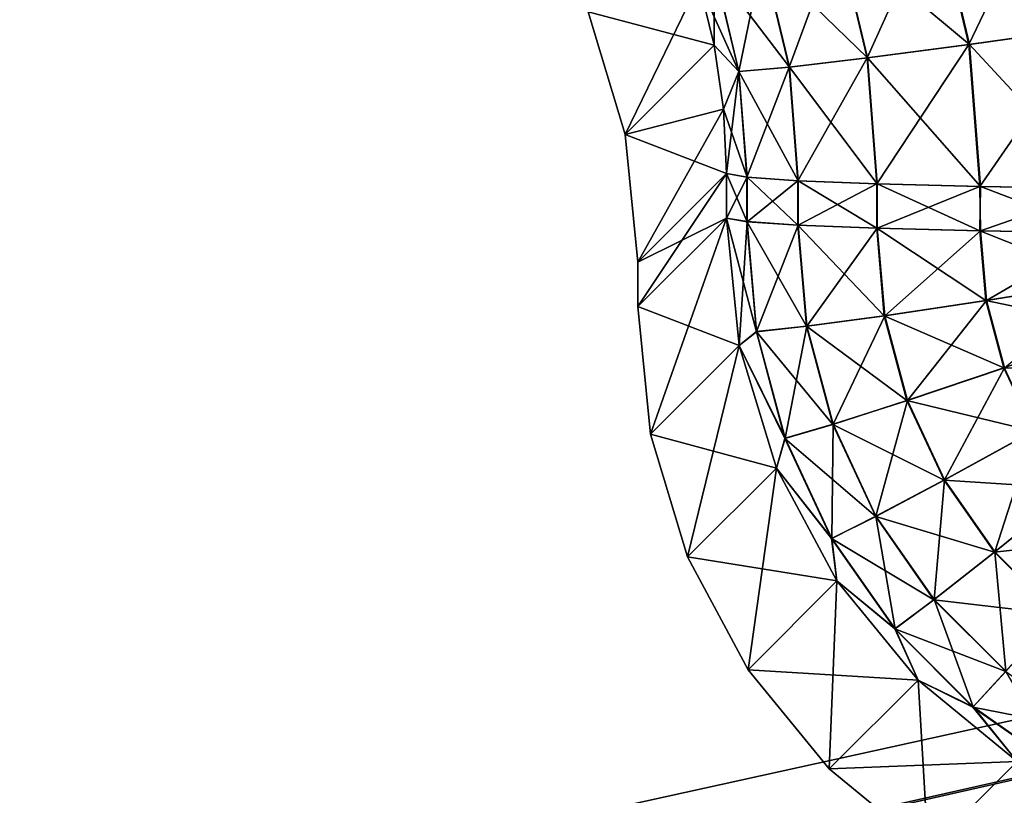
# Model space of a CAD drawing. Header units: metres. Extents: x -109 to 109, y -63 to 140.
# Tile 69 of 256: x -64.33 to -59.82, y 24.36 to 27.91. Entities that reach past the tile are written whole.
import ezdxf

# ---------------------------------------------------------------- set-up
doc = ezdxf.new("R2010")
doc.units = ezdxf.units.M
doc.layers.add('solid_502308_SW0001', color=7, linetype='CONTINUOUS')

msp = doc.modelspace()

# ---------------------------------------------------------------- linework, layer by layer
at = {"layer": 'solid_502308_SW0001'}
for points in [[(-63.055092, 33.043591, -14.686157), (-35.420406, 26.223654, -14.510962), (-25.965277, 36.031166, -14.762904)], [(69.468643, 21.833605, 17.799309), (76.5, 35.943851, 18.161783), (-76.5, 35.943851, 18.161783)], [(67.435486, 21.949877, 17.802296), (69.468643, 21.833605, 17.799309), (-76.5, 35.943851, 18.161783)], [(40.900002, 21.949877, 17.802296), (67.435486, 21.949877, 17.802296), (-76.5, 35.943851, 18.161783)], [(38.606739, 21.79129, 17.798223), (40.900002, 21.949877, 17.802296), (-76.5, 35.943851, 18.161783)], [(36.353371, 21.317671, 17.786057), (38.606739, 21.79129, 17.798223), (-76.5, 35.943851, 18.161783)], [(34.18816, 20.53858, 17.766043), (36.353371, 21.317671, 17.786057), (-76.5, 35.943851, 18.161783)], [(31.215277, 20.53858, 17.766043), (34.18816, 20.53858, 17.766043), (-76.5, 35.943851, 18.161783)], [(28.242392, 20.53858, 17.766043), (31.215277, 20.53858, 17.766043), (-76.5, 35.943851, 18.161783)], [(25.269508, 20.53858, 17.766043), (28.242392, 20.53858, 17.766043), (-76.5, 35.943851, 18.161783)], [(22.296625, 20.53858, 17.766043), (25.269508, 20.53858, 17.766043), (-76.5, 35.943851, 18.161783)], [(19.323742, 20.53858, 17.766043), (22.296625, 20.53858, 17.766043), (-76.5, 35.943851, 18.161783)], [(16.350859, 20.53858, 17.766043), (19.323742, 20.53858, 17.766043), (-76.5, 35.943851, 18.161783)], [(13.377975, 20.53858, 17.766043), (16.350859, 20.53858, 17.766043), (-76.5, 35.943851, 18.161783)], [(10.405092, 20.53858, 17.766043), (13.377975, 20.53858, 17.766043), (-76.5, 35.943851, 18.161783)], [(7.432209, 20.53858, 17.766043), (10.405092, 20.53858, 17.766043), (-76.5, 35.943851, 18.161783)], [(4.459325, 20.53858, 17.766043), (7.432209, 20.53858, 17.766043), (-76.5, 35.943851, 18.161783)], [(1.486442, 20.53858, 17.766043), (4.459325, 20.53858, 17.766043), (-76.5, 35.943851, 18.161783)], [(-1.486442, 20.53858, 17.766043), (1.486442, 20.53858, 17.766043), (-76.5, 35.943851, 18.161783)], [(-4.459325, 20.53858, 17.766043), (-1.486442, 20.53858, 17.766043), (-76.5, 35.943851, 18.161783)], [(-7.432209, 20.53858, 17.766043), (-4.459325, 20.53858, 17.766043), (-76.5, 35.943851, 18.161783)], [(-10.405092, 20.53858, 17.766043), (-7.432209, 20.53858, 17.766043), (-76.5, 35.943851, 18.161783)], [(-13.377975, 20.53858, 17.766043), (-10.405092, 20.53858, 17.766043), (-76.5, 35.943851, 18.161783)], [(-16.350859, 20.53858, 17.766043), (-13.377975, 20.53858, 17.766043), (-76.5, 35.943851, 18.161783)], [(-19.323742, 20.53858, 17.766043), (-16.350859, 20.53858, 17.766043), (-76.5, 35.943851, 18.161783)], [(-22.296625, 20.53858, 17.766043), (-19.323742, 20.53858, 17.766043), (-76.5, 35.943851, 18.161783)], [(-25.269508, 20.53858, 17.766043), (-22.296625, 20.53858, 17.766043), (-76.5, 35.943851, 18.161783)], [(-28.242392, 20.53858, 17.766043), (-25.269508, 20.53858, 17.766043), (-76.5, 35.943851, 18.161783)], [(-31.215277, 20.53858, 17.766043), (-28.242392, 20.53858, 17.766043), (-76.5, 35.943851, 18.161783)], [(-34.18816, 20.53858, 17.766043), (-31.215277, 20.53858, 17.766043), (-76.5, 35.943851, 18.161783)], [(-36.351158, 21.317043, 17.786039), (-34.18816, 20.53858, 17.766043), (-76.5, 35.943851, 18.161783)], [(-38.604458, 21.790974, 17.798214), (-36.351158, 21.317043, 17.786039), (-76.5, 35.943851, 18.161783)], [(-40.900002, 21.949877, 17.802296), (-38.604458, 21.790974, 17.798214), (-76.5, 35.943851, 18.161783)], [(-67.435486, 21.949877, 17.802296), (-40.900002, 21.949877, 17.802296), (-76.5, 35.943851, 18.161783)], [(-76.5, 21.024673, -17.77853), (-76.5, 35.943851, -18.161783), (-8.65567, 35.943851, -18.161783)], [(-74.365692, 21.152267, -17.781807), (-76.5, 21.024673, -17.77853), (-8.65567, 35.943851, -18.161783)], [(-74.275269, 21.162558, -17.782072), (-74.365692, 21.152267, -17.781807), (-8.65567, 35.943851, -18.161783)], [(-72.027893, 21.481852, -17.790274), (-74.275269, 21.162558, -17.782072), (-8.65567, 35.943851, -18.161783)], [(-71.851234, 21.508389, -17.790955), (-72.027893, 21.481852, -17.790274), (-8.65567, 35.943851, -18.161783)], [(-69.732101, 21.804592, -17.798565), (-71.851234, 21.508389, -17.790955), (-8.65567, 35.943851, -18.161783)], [(-69.464867, 21.833981, -17.79932), (-69.732101, 21.804592, -17.798565), (-8.65567, 35.943851, -18.161783)], [(-67.435486, 21.949877, -17.802296), (-69.464867, 21.833981, -17.79932), (-8.65567, 35.943851, -18.161783)], [(-40.900002, 21.949877, -17.802296), (-67.435486, 21.949877, -17.802296), (-8.65567, 35.943851, -18.161783)], [(-63.055092, 33.043591, -14.686157), (-38.139091, 26.750935, -14.524508), (-35.420406, 26.223654, -14.510962)], [(-63.055092, 33.043591, -14.686157), (-62.04488, 32.774639, -14.679249), (-38.139091, 26.750935, -14.524508)], [(-62.04488, 32.774639, -14.679249), (-40.900002, 26.927425, -14.529041), (-38.139091, 26.750935, -14.524508)], [(-62.04488, 32.774639, -14.679249), (-61.094479, 32.332664, -14.667894), (-40.900002, 26.927425, -14.529041)], [(-61.094479, 32.332664, -14.667894), (-60.235943, 31.731922, -14.652462), (-40.900002, 26.927425, -14.529041)], [(-60.235943, 31.731922, -14.652462), (-59.49482, 30.990065, -14.633405), (-40.900002, 26.927425, -14.529041)], [(-60.133606, 28.435879, -13.939983), (-59.982105, 27.800112, -13.923651), (-59.599773, 28.59943, -14.287369)], [(-59.596935, 28.600309, 14.28879), (-59.424957, 27.878672, 14.270251), (-60.13113, 28.436626, 13.942016)], [(-59.982105, 27.800112, -13.923651), (-59.427898, 27.878246, -14.268843), (-59.599773, 28.59943, -14.287369)], [(-60.583488, 28.302361, -13.479348), (-60.449158, 27.738579, -13.464866), (-60.133606, 28.435879, -13.939983)], [(-60.13113, 28.436626, 13.942016), (-59.979534, 27.800465, 13.925673), (-60.58149, 28.302942, 13.481895)], [(-60.449158, 27.738579, -13.464866), (-59.982105, 27.800112, -13.923651), (-60.133606, 28.435879, -13.939983)], [(-59.424957, 27.878672, 14.270251), (-59.979534, 27.800465, 13.925673), (-60.13113, 28.436626, 13.942016)], [(-60.927803, 28.20529, -12.927595), (-60.806614, 27.696602, -12.914528), (-60.583488, 28.302361, -13.479348)], [(-60.58149, 28.302942, 13.481895), (-60.447079, 27.73884, 13.467404), (-60.926376, 28.205677, 12.930535)], [(-60.806614, 27.696602, -12.914528), (-60.449158, 27.738579, -13.464866), (-60.583488, 28.302361, -13.479348)], [(-59.979534, 27.800465, 13.925673), (-60.447079, 27.73884, 13.467404), (-60.58149, 28.302942, 13.481895)], [(-60.927803, 28.20529, -12.927595), (-61.150013, 28.149332, -12.311234), (-61.0373, 27.676199, -12.299081)], [(-60.926376, 28.205677, 12.930535), (-60.80513, 27.69676, 12.917462), (-61.149227, 28.149504, 12.314425)], [(-60.927803, 28.20529, -12.927595), (-61.0373, 27.676199, -12.299081), (-60.806614, 27.696602, -12.914528)], [(-60.447079, 27.73884, 13.467404), (-60.80513, 27.69676, 12.917462), (-60.926376, 28.205677, 12.930535)], [(-61.149227, 28.149504, 12.314425), (-61.036484, 27.676245, 12.302268), (-61.220936, 28.084076, 11.710785)], [(-61.150013, 28.149332, -12.311234), (-61.220936, 28.084076, -11.710785), (-61.14978, 27.796944, -11.688598)], [(-61.0373, 27.676199, -12.299081), (-61.150013, 28.149332, -12.311234), (-61.14978, 27.796944, -11.688598)], [(-60.80513, 27.69676, 12.917462), (-61.036484, 27.676245, 12.302268), (-61.149227, 28.149504, 12.314425)], [(-61.728115, 27.949369, 0.000003), (-61.220936, 28.084076, 11.710785), (-61.14978, 27.796944, 11.688598)], [(-61.220936, 28.084076, -11.710785), (-61.728115, 27.949369, 0.000003), (-61.557671, 27.387335, 0)], [(-61.14978, 27.796944, -11.688598), (-61.220936, 28.084076, -11.710785), (-61.557671, 27.387335, 0)], [(-61.036484, 27.676245, 12.302268), (-61.14978, 27.796944, 11.688598), (-61.220936, 28.084076, 11.710785)], [(-61.557671, 27.387335, 0), (-61.728115, 27.949369, 0.000003), (-61.14978, 27.796944, 11.688598)], [(-59.982105, 27.800112, -13.923651), (-59.931576, 27.149027, -13.906925), (-59.427898, 27.878246, -14.268843)], [(-59.424957, 27.878672, 14.270251), (-59.367607, 27.139675, 14.251267), (-59.979534, 27.800465, 13.925673)], [(-59.427898, 27.878246, -14.268843), (-59.931576, 27.149027, -13.906925), (-59.370586, 27.139713, -14.24987)], [(-61.557671, 27.387335, 0), (-61.14978, 27.796944, 11.688598), (-61.107162, 27.503952, 11.664899)], [(-61.107162, 27.503952, -11.664899), (-61.14978, 27.796944, -11.688598), (-61.557671, 27.387335, 0)], [(-61.036484, 27.676245, 12.302268), (-61.107162, 27.503952, 11.664899), (-61.14978, 27.796944, 11.688598)], [(-61.0373, 27.676199, -12.299081), (-61.14978, 27.796944, -11.688598), (-61.107162, 27.503952, -11.664899)], [(-60.449158, 27.738579, -13.464866), (-60.404346, 27.161188, -13.450033), (-59.982105, 27.800112, -13.923651)], [(-59.979534, 27.800465, 13.925673), (-59.928974, 27.148973, 13.908937), (-60.447079, 27.73884, 13.467404)], [(-59.982105, 27.800112, -13.923651), (-60.404346, 27.161188, -13.450033), (-59.931576, 27.149027, -13.906925)], [(-59.979534, 27.800465, 13.925673), (-59.367607, 27.139675, 14.251267), (-59.928974, 27.148973, 13.908937)], [(-60.806614, 27.696602, -12.914528), (-60.766178, 27.175611, -12.901144), (-60.449158, 27.738579, -13.464866)], [(-60.447079, 27.73884, 13.467404), (-60.402241, 27.161121, 13.452564), (-60.80513, 27.69676, 12.917462)], [(-60.449158, 27.738579, -13.464866), (-60.766178, 27.175611, -12.901144), (-60.404346, 27.161188, -13.450033)], [(-60.447079, 27.73884, 13.467404), (-59.928974, 27.148973, 13.908937), (-60.402241, 27.161121, 13.452564)], [(-61.036484, 27.676245, 12.302268), (-60.998863, 27.191525, 12.289817), (-61.107162, 27.503952, 11.664899)], [(-61.0373, 27.676199, -12.299081), (-61.107162, 27.503952, -11.664899), (-61.093525, 27.208303, -11.639966)], [(-61.0373, 27.676199, -12.299081), (-61.093525, 27.208303, -11.639966), (-60.999687, 27.191608, -12.286632)], [(-60.806614, 27.696602, -12.914528), (-61.0373, 27.676199, -12.299081), (-60.999687, 27.191608, -12.286632)], [(-60.80513, 27.69676, 12.917462), (-60.764675, 27.175535, 12.904073), (-61.036484, 27.676245, 12.302268)], [(-61.036484, 27.676245, 12.302268), (-60.764675, 27.175535, 12.904073), (-60.998863, 27.191525, 12.289817)], [(-60.806614, 27.696602, -12.914528), (-60.999687, 27.191608, -12.286632), (-60.766178, 27.175611, -12.901144)], [(-60.80513, 27.69676, 12.917462), (-60.402241, 27.161121, 13.452564), (-60.764675, 27.175535, 12.904073)], [(-61.107162, 27.503952, -11.664899), (-61.557671, 27.387335, 0), (-61.5, 26.801828)], [(-61.557671, 27.387335, 0), (-61.107162, 27.503952, 11.664899), (-61.093525, 27.208303, 11.639966)], [(-61.107162, 27.503952, -11.664899), (-61.5, 26.801828), (-61.093525, 27.208303, -11.639966)], [(-60.998863, 27.191525, 12.289817), (-61.093525, 27.208303, 11.639966), (-61.107162, 27.503952, 11.664899)], [(-61.557671, 27.387335, 0), (-61.093525, 27.208303, 11.639966), (-61.5, 26.801828)], [(-61.093525, 27.208303, 11.639966), (-61.5, 26.598173), (-61.5, 26.801828)], [(-61.093708, 27.004467, -11.634729), (-61.093525, 27.208303, -11.639966), (-61.5, 26.801828)], [(-61.093525, 27.208303, 11.639966), (-61.093708, 27.004467, 11.634729), (-61.5, 26.598173)], [(-60.998863, 27.191525, 12.289817), (-61.093708, 27.004467, 11.634729), (-61.093525, 27.208303, 11.639966)], [(-60.999043, 26.987688, -12.28458), (-61.093525, 27.208303, -11.639966), (-61.093708, 27.004467, -11.634729)], [(-60.998863, 27.191525, 12.289817), (-60.99987, 26.98777, 12.281396), (-61.093708, 27.004467, 11.634729)], [(-60.999687, 27.191608, -12.286632), (-61.093525, 27.208303, -11.639966), (-60.999043, 26.987688, -12.28458)], [(-60.998863, 27.191525, 12.289817), (-60.766361, 26.971775, 12.895908), (-60.99987, 26.98777, 12.281396)], [(-60.766178, 27.175611, -12.901144), (-60.999687, 27.191608, -12.286632), (-60.999043, 26.987688, -12.28458)], [(-60.998863, 27.191525, 12.289817), (-60.764675, 27.175535, 12.904073), (-60.766361, 26.971775, 12.895908)], [(-60.766178, 27.175611, -12.901144), (-60.999043, 26.987688, -12.28458), (-60.764858, 26.971699, -12.898836)], [(-60.764675, 27.175535, 12.904073), (-60.404526, 26.95735, 13.444797), (-60.766361, 26.971775, 12.895908)], [(-60.404346, 27.161188, -13.450033), (-60.766178, 27.175611, -12.901144), (-60.764858, 26.971699, -12.898836)], [(-60.404346, 27.161188, -13.450033), (-60.764858, 26.971699, -12.898836), (-60.402424, 26.957283, -13.447328)], [(-60.764675, 27.175535, 12.904073), (-60.402241, 27.161121, 13.452564), (-60.404526, 26.95735, 13.444797)], [(-60.402241, 27.161121, 13.452564), (-59.931759, 26.945189, 13.90169), (-60.404526, 26.95735, 13.444797)], [(-59.931576, 27.149027, -13.906925), (-60.404346, 27.161188, -13.450033), (-60.402424, 26.957283, -13.447328)], [(-59.931576, 27.149027, -13.906925), (-60.402424, 26.957283, -13.447328), (-59.929153, 26.945135, -13.903702)], [(-60.402241, 27.161121, 13.452564), (-59.928974, 27.148973, 13.908937), (-59.931759, 26.945189, 13.90169)], [(-59.928974, 27.148973, 13.908937), (-59.37077, 26.935875, 14.244635), (-59.931759, 26.945189, 13.90169)], [(-59.370586, 27.139713, -14.24987), (-59.931576, 27.149027, -13.906925), (-59.929153, 26.945135, -13.903702)], [(-59.370586, 27.139713, -14.24987), (-59.929153, 26.945135, -13.903702), (-59.367786, 26.935837, -14.246031)], [(-59.928974, 27.148973, 13.908937), (-59.367607, 27.139675, 14.251267), (-59.37077, 26.935875, 14.244635)], [(-61.093708, 27.004467, -11.634729), (-61.5, 26.801828), (-61.5, 26.598173)], [(-61.035477, 26.420002, 11.653106), (-61.5, 26.598173), (-61.093708, 27.004467, 11.634729)], [(-61.093708, 27.004467, -11.634729), (-61.5, 26.598173), (-61.442329, 26.012665, 0)], [(-61.035477, 26.420002, -11.653106), (-61.093708, 27.004467, -11.634729), (-61.442329, 26.012665, 0)], [(-60.95615, 26.483278, 12.268435), (-61.035477, 26.420002, 11.653106), (-61.093708, 27.004467, 11.634729)], [(-60.99987, 26.98777, 12.281396), (-60.95615, 26.483278, 12.268435), (-61.093708, 27.004467, 11.634729)], [(-60.999043, 26.987688, -12.28458), (-61.093708, 27.004467, -11.634729), (-61.035477, 26.420002, -11.653106)], [(-60.955338, 26.483339, -12.271625), (-60.999043, 26.987688, -12.28458), (-61.035477, 26.420002, -11.653106)], [(-60.726154, 26.507845, 12.88399), (-60.95615, 26.483278, 12.268435), (-60.99987, 26.98777, 12.281396)], [(-60.766361, 26.971775, 12.895908), (-60.726154, 26.507845, 12.88399), (-60.99987, 26.98777, 12.281396)], [(-60.764858, 26.971699, -12.898836), (-60.999043, 26.987688, -12.28458), (-60.955338, 26.483339, -12.271625)], [(-60.724674, 26.50803, -12.886926), (-60.764858, 26.971699, -12.898836), (-60.955338, 26.483339, -12.271625)], [(-60.36977, 26.556271, 13.434493), (-60.726154, 26.507845, 12.88399), (-60.766361, 26.971775, 12.895908)], [(-60.404526, 26.95735, 13.444797), (-60.36977, 26.556271, 13.434493), (-60.766361, 26.971775, 12.895908)], [(-60.724674, 26.50803, -12.886926), (-60.402424, 26.957283, -13.447328), (-60.764858, 26.971699, -12.898836)], [(-60.724674, 26.50803, -12.886926), (-60.367699, 26.55657, -13.437034), (-60.402424, 26.957283, -13.447328)], [(-59.904118, 26.626232, 13.893496), (-60.36977, 26.556271, 13.434493), (-60.404526, 26.95735, 13.444797)], [(-59.931759, 26.945189, 13.90169), (-59.904118, 26.626232, 13.893496), (-60.404526, 26.95735, 13.444797)], [(-60.367699, 26.55657, -13.437034), (-59.929153, 26.945135, -13.903702), (-60.402424, 26.957283, -13.447328)], [(-60.367699, 26.55657, -13.437034), (-59.901554, 26.626629, -13.895519), (-59.929153, 26.945135, -13.903702)], [(-59.35157, 26.714365, 14.238944), (-59.904118, 26.626232, 13.893496), (-59.931759, 26.945189, 13.90169)], [(-59.37077, 26.935875, 14.244635), (-59.35157, 26.714365, 14.238944), (-59.931759, 26.945189, 13.90169)], [(-59.901554, 26.626629, -13.895519), (-59.367786, 26.935837, -14.246031), (-59.929153, 26.945135, -13.903702)], [(-59.901554, 26.626629, -13.895519), (-59.348637, 26.714844, -14.240355), (-59.367786, 26.935837, -14.246031)], [(-59.35157, 26.714365, 14.238944), (-59.294167, 26.499556, 14.233426), (-59.904118, 26.626232, 13.893496)], [(-59.901554, 26.626629, -13.895519), (-59.819012, 26.317764, -13.887586), (-59.348637, 26.714844, -14.240355)], [(-61.442329, 26.012665, 0), (-61.5, 26.598173), (-61.035477, 26.420002, 11.653106)], [(-59.904118, 26.626232, 13.893496), (-59.821461, 26.316927, 13.88555), (-60.36977, 26.556271, 13.434493)], [(-60.367699, 26.55657, -13.437034), (-60.263851, 26.167984, -13.427052), (-59.901554, 26.626629, -13.895519)], [(-60.263851, 26.167984, -13.427052), (-59.819012, 26.317764, -13.887586), (-59.901554, 26.626629, -13.895519)], [(-59.294167, 26.499556, 14.233426), (-59.821461, 26.316927, 13.88555), (-59.904118, 26.626232, 13.893496)], [(-60.36977, 26.556271, 13.434493), (-60.265831, 26.16733, 13.424502), (-60.726154, 26.507845, 12.88399)], [(-60.724674, 26.50803, -12.886926), (-60.604515, 26.058392, -12.875375), (-60.367699, 26.55657, -13.437034)], [(-60.604515, 26.058392, -12.875375), (-60.263851, 26.167984, -13.427052), (-60.367699, 26.55657, -13.437034)], [(-59.821461, 26.316927, 13.88555), (-60.265831, 26.16733, 13.424502), (-60.36977, 26.556271, 13.434493)], [(-60.726154, 26.507845, 12.88399), (-60.605927, 26.057955, 12.872434), (-60.95615, 26.483278, 12.268435)], [(-60.724674, 26.50803, -12.886926), (-60.955338, 26.483339, -12.271625), (-60.824635, 25.994255, -12.259061)], [(-60.724674, 26.50803, -12.886926), (-60.824635, 25.994255, -12.259061), (-60.604515, 26.058392, -12.875375)], [(-60.265831, 26.16733, 13.424502), (-60.605927, 26.057955, 12.872434), (-60.726154, 26.507845, 12.88399)], [(-60.824635, 25.994255, -12.259061), (-60.955338, 26.483339, -12.271625), (-61.035477, 26.420002, -11.653106)], [(-60.95615, 26.483278, 12.268435), (-60.825413, 25.994055, 12.255869), (-61.035477, 26.420002, 11.653106)], [(-60.605927, 26.057955, 12.872434), (-60.825413, 25.994055, 12.255869), (-60.95615, 26.483278, 12.268435)], [(-59.294167, 26.499556, 14.233426), (-59.200302, 26.297985, 14.228248), (-59.821461, 26.316927, 13.88555)], [(-61.442329, 26.012665, 0), (-61.035477, 26.420002, 11.653106), (-60.864437, 25.857962, 11.666759)], [(-61.035477, 26.420002, -11.653106), (-61.442329, 26.012665, 0), (-61.271885, 25.45063, -0.000003)], [(-60.864437, 25.857962, -11.666759), (-61.035477, 26.420002, -11.653106), (-61.271885, 25.45063, -0.000003)], [(-60.825413, 25.994055, 12.255869), (-60.864437, 25.857962, 11.666759), (-61.035477, 26.420002, 11.653106)], [(-60.824635, 25.994255, -12.259061), (-61.035477, 26.420002, -11.653106), (-60.864437, 25.857962, -11.666759)], [(-59.821461, 26.316927, 13.88555), (-59.686302, 26.026684, 13.878094), (-60.265831, 26.16733, 13.424502)], [(-60.263851, 26.167984, -13.427052), (-60.094051, 25.803343, -13.417685), (-59.819012, 26.317764, -13.887586)], [(-60.094051, 25.803343, -13.417685), (-59.684044, 26.027931, -13.880139), (-59.819012, 26.317764, -13.887586)], [(-59.200302, 26.297985, 14.228248), (-59.686302, 26.026684, 13.878094), (-59.821461, 26.316927, 13.88555)], [(-60.265831, 26.16733, 13.424502), (-60.095871, 25.802359, 13.415127), (-60.605927, 26.057955, 12.872434)], [(-60.604515, 26.058392, -12.875375), (-60.408035, 25.636463, -12.864536), (-60.263851, 26.167984, -13.427052)], [(-60.408035, 25.636463, -12.864536), (-60.094051, 25.803343, -13.417685), (-60.263851, 26.167984, -13.427052)], [(-59.686302, 26.026684, 13.878094), (-60.095871, 25.802359, 13.415127), (-60.265831, 26.16733, 13.424502)], [(-60.605927, 26.057955, 12.872434), (-60.409336, 25.63579, 12.861588), (-60.825413, 25.994055, 12.255869)], [(-60.604515, 26.058392, -12.875375), (-60.824635, 25.994255, -12.259061), (-60.610916, 25.535311, -12.247271)], [(-60.604515, 26.058392, -12.875375), (-60.610916, 25.535311, -12.247271), (-60.408035, 25.636463, -12.864536)], [(-60.095871, 25.802359, 13.415127), (-60.409336, 25.63579, 12.861588), (-60.605927, 26.057955, 12.872434)], [(-61.271885, 25.45063, -0.000003), (-61.442329, 26.012665, 0), (-60.864437, 25.857962, 11.666759)], [(-59.686302, 26.026684, 13.878094), (-59.50275, 25.76433, 13.871354), (-60.095871, 25.802359, 13.415127)], [(-60.094051, 25.803343, -13.417685), (-59.863453, 25.473743, -13.409218), (-59.684044, 26.027931, -13.880139)], [(-59.863453, 25.473743, -13.409218), (-59.500755, 25.765949, -13.87341), (-59.684044, 26.027931, -13.880139)], [(-60.610916, 25.535311, -12.247271), (-60.824635, 25.994255, -12.259061), (-60.864437, 25.857962, -11.666759)], [(-60.825413, 25.994055, 12.255869), (-60.611633, 25.534979, 12.244076), (-60.864437, 25.857962, 11.666759)], [(-60.409336, 25.63579, 12.861588), (-60.611633, 25.534979, 12.244076), (-60.825413, 25.994055, 12.255869)], [(-61.271885, 25.45063, -0.000003), (-60.864437, 25.857962, 11.666759), (-60.587158, 25.339912, 11.675168)], [(-60.864437, 25.857962, -11.666759), (-61.271885, 25.45063, -0.000003), (-60.994644, 24.931875, 0)], [(-60.587158, 25.339912, -11.675168), (-60.864437, 25.857962, -11.666759), (-60.994644, 24.931875, 0)], [(-60.611633, 25.534979, 12.244076), (-60.587158, 25.339912, 11.675168), (-60.864437, 25.857962, 11.666759)], [(-60.610916, 25.535311, -12.247271), (-60.864437, 25.857962, -11.666759), (-60.587158, 25.339912, -11.675168)], [(-60.095871, 25.802359, 13.415127), (-59.865067, 25.472458, 13.406651), (-60.409336, 25.63579, 12.861588)], [(-60.408035, 25.636463, -12.864536), (-60.141212, 25.255079, -12.854739), (-60.094051, 25.803343, -13.417685)], [(-60.141212, 25.255079, -12.854739), (-59.863453, 25.473743, -13.409218), (-60.094051, 25.803343, -13.417685)], [(-59.50275, 25.76433, 13.871354), (-59.865067, 25.472458, 13.406651), (-60.095871, 25.802359, 13.415127)], [(-59.50275, 25.76433, 13.871354), (-59.276398, 25.537846, 13.865537), (-59.865067, 25.472458, 13.406651)], [(-59.863453, 25.473743, -13.409218), (-59.579079, 25.189207, -13.401908), (-59.500755, 25.765949, -13.87341)], [(-60.409336, 25.63579, 12.861588), (-60.142361, 25.25419, 12.851786), (-60.611633, 25.534979, 12.244076)], [(-60.408035, 25.636463, -12.864536), (-60.610916, 25.535311, -12.247271), (-60.320683, 25.120466, -12.236614)], [(-59.865067, 25.472458, 13.406651), (-60.142361, 25.25419, 12.851786), (-60.409336, 25.63579, 12.861588)], [(-60.408035, 25.636463, -12.864536), (-60.320683, 25.120466, -12.236614), (-60.141212, 25.255079, -12.854739)], [(-60.611633, 25.534979, 12.244076), (-60.321316, 25.120018, 12.233416), (-60.587158, 25.339912, 11.675168)], [(-60.142361, 25.25419, 12.851786), (-60.321316, 25.120018, 12.233416), (-60.611633, 25.534979, 12.244076)], [(-60.320683, 25.120466, -12.236614), (-60.610916, 25.535311, -12.247271), (-60.587158, 25.339912, -11.675168)], [(-59.276398, 25.537846, 13.865537), (-59.580433, 25.187662, 13.399336), (-59.865067, 25.472458, 13.406651)], [(-59.865067, 25.472458, 13.406651), (-59.580433, 25.187662, 13.399336), (-60.142361, 25.25419, 12.851786)], [(-60.141212, 25.255079, -12.854739), (-59.812157, 24.92584, -12.846281), (-59.863453, 25.473743, -13.409218)], [(-59.812157, 24.92584, -12.846281), (-59.579079, 25.189207, -13.401908), (-59.863453, 25.473743, -13.409218)], [(-60.994644, 24.931875, 0), (-61.271885, 25.45063, -0.000003), (-60.587158, 25.339912, 11.675168)], [(-60.994644, 24.931875, 0), (-60.587158, 25.339912, 11.675168), (-60.214275, 24.885731, 11.678007)], [(-60.587158, 25.339912, -11.675168), (-60.994644, 24.931875, 0), (-60.622078, 24.477922, -0.000002)], [(-60.214275, 24.885731, -11.678007), (-60.587158, 25.339912, -11.675168), (-60.622078, 24.477922, -0.000002)], [(-60.321316, 25.120018, 12.233416), (-60.214275, 24.885731, 11.678007), (-60.587158, 25.339912, 11.675168)], [(-60.320683, 25.120466, -12.236614), (-60.587158, 25.339912, -11.675168), (-60.214275, 24.885731, -11.678007)], [(-60.142361, 25.25419, 12.851786), (-59.813122, 24.924767, 12.843324), (-60.321316, 25.120018, 12.233416)], [(-60.141212, 25.255079, -12.854739), (-60.320683, 25.120466, -12.236614), (-59.962761, 24.762342, -12.227414)], [(-59.580433, 25.187662, 13.399336), (-59.813122, 24.924767, 12.843324), (-60.142361, 25.25419, 12.851786)], [(-60.141212, 25.255079, -12.854739), (-59.962761, 24.762342, -12.227414), (-59.812157, 24.92584, -12.846281)], [(-60.321316, 25.120018, 12.233416), (-59.963291, 24.761791, 12.224214), (-60.214275, 24.885731, 11.678007)], [(-59.813122, 24.924767, 12.843324), (-59.963291, 24.761791, 12.224214), (-60.321316, 25.120018, 12.233416)], [(-59.962761, 24.762342, -12.227414), (-60.320683, 25.120466, -12.236614), (-60.214275, 24.885731, -11.678007)], [(-60.622078, 24.477922, -0.000002), (-60.994644, 24.931875, 0), (-60.214275, 24.885731, 11.678007)], [(-59.813122, 24.924767, 12.843324), (-59.431637, 24.657537, 12.836458), (-59.963291, 24.761791, 12.224214)], [(-59.812157, 24.92584, -12.846281), (-59.962761, 24.762342, -12.227414), (-59.548042, 24.471832, -12.219952)], [(-60.622078, 24.477922, -0.000002), (-60.214275, 24.885731, 11.678007), (-59.760094, 24.512844, 11.675168)], [(-60.214275, 24.885731, -11.678007), (-60.622078, 24.477922, -0.000002), (-60.168125, 24.105356, 0)], [(-59.963291, 24.761791, 12.224214), (-59.760094, 24.512844, 11.675168), (-60.214275, 24.885731, 11.678007)], [(-59.760094, 24.512844, -11.675168), (-60.214275, 24.885731, -11.678007), (-60.168125, 24.105356, 0)], [(-59.962761, 24.762342, -12.227414), (-60.214275, 24.885731, -11.678007), (-59.760094, 24.512844, -11.675168)], [(-59.963291, 24.761791, 12.224214), (-59.548454, 24.471199, 12.216748), (-59.760094, 24.512844, 11.675168)], [(-59.431637, 24.657537, 12.836458), (-59.548454, 24.471199, 12.216748), (-59.963291, 24.761791, 12.224214)], [(-59.548042, 24.471832, -12.219952), (-59.962761, 24.762342, -12.227414), (-59.760094, 24.512844, -11.675168)], [(-60.168125, 24.105356, 0), (-60.622078, 24.477922, -0.000002), (-59.760094, 24.512844, 11.675168)], [(-60.168125, 24.105356, 0), (-59.760094, 24.512844, 11.675168), (-59.242043, 24.235563, 11.66676)], [(-59.760094, 24.512844, -11.675168), (-60.168125, 24.105356, 0), (-59.649368, 23.828115, -0.000003)]]:
    msp.add_3dface(points, dxfattribs=at)

doc.saveas('drawing.dxf')
